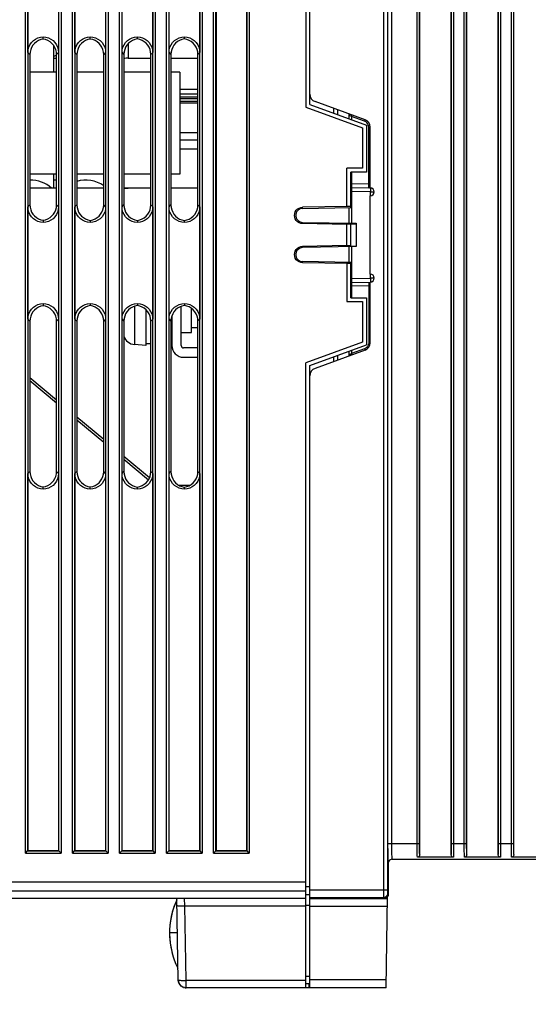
# Model space of a CAD drawing. Extents: x 0 to 420, y 0 to 297.
# Tile 52 of 86: x 165 to 181, y 153 to 185. Entities that reach past the tile are written whole.
import ezdxf

# ---------------------------------------------------------------- set-up
doc = ezdxf.new("R2010")
doc.units = 0
doc.header["$LTSCALE"] = 23.1
doc.layers.get('0').update_dxf_attribs({"linetype": 'CONTINUOUS'})
for name, color, linetype in [('ALL_AXIS', 7, 'CONTINUOUS'), ('ALL_CURVE', 7, 'CONTINUOUS'), ('ALL_DIM', 7, 'CONTINUOUS'), ('ALL_FEATURES', 7, 'CONTINUOUS'), ('LAY0001', 7, 'CONTINUOUS')]:
    doc.layers.add(name, color=color, linetype=linetype)
doc.dimstyles.get("Standard").update_dxf_attribs({"dimtxt": 2.5, "dimasz": 2.5, "dimexe": 1.25, "dimexo": 0.625, "dimtad": 1, "dimcen": 2.5, "dimazin": 3, "dimtfac": 1, "dimtmove": 0, "dimatfit": 3})

# ---------------------------------------------------------------- blocks, each defined once
blk = doc.blocks.new('_OPEN')
at = {"color": 0, "linetype": 'BYBLOCK'}
for p, q in [((0, 0), (-1, 0.25)), ((-1, -0.25), (0, 0)), ((-1, 0), (0, 0))]:
    blk.add_line(p, q, dxfattribs=at)
blk = doc.blocks.new('*D1')
at = {"layer": 'ALL_DIM', "color": 2, "linetype": 'CONTINUOUS'}
for p, q in [((141.538, 154.11), (141.538, 131.955)), ((203.038, 153.626), (203.038, 131.955)), ((141.538, 132.955), (172.288, 132.955)), ((203.038, 132.955), (172.288, 132.955))]:
    blk.add_line(p, q, dxfattribs=at)
at = {"layer": 'ALL_DIM', "color": 2, "linetype": 'CONTINUOUS', "xscale": 2, "yscale": 2, "zscale": 2, "rotation": 180}
blk.add_blockref('_OPEN', (141.538, 132.955), dxfattribs=at)
at = {"layer": 'ALL_DIM', "color": 2, "linetype": 'CONTINUOUS', "xscale": 2, "yscale": 2, "zscale": 2}
blk.add_blockref('_OPEN', (203.038, 132.955), dxfattribs=at)

msp = doc.modelspace()

# ---------------------------------------------------------------- linework, layer by layer
at = {"color": 7, "linetype": 'CONTINUOUS'}
for p, q in [((169.888, 180.974), (170.468, 180.974)), ((169.888, 180.742), (170.468, 180.742)), ((165.223, 179.2), (165.113, 179.2)), ((165.964, 179.2), (165.875, 179.2)), ((166.973, 179.2), (166.802, 179.2)), ((170.468, 174.106), (170.013, 174.106)), ((170.013, 173.806), (170.468, 173.806))]:
    msp.add_line(p, q, dxfattribs=at)
for centre, radius, start, end in [((165.228, 179.163), 0.0375, 82.7292, 97.2708), ((166.798, 179.163), 0.0375, 82.7292, 97.2708), ((166.978, 179.163), 0.0375, 82.7292, 97.2708), ((172.063, 155.456), 2.5, 155.0046, 206.7135)]:
    msp.add_arc(centre, radius, start, end, dxfattribs=at)
at = {"layer": 'ALL_AXIS', "color": 7, "linetype": 'CONTINUOUS'}
for p, q in [((165.964, 182.894), (165.113, 182.894)), ((167.465, 182.894), (166.611, 182.894)), ((168.967, 182.894), (168.11, 182.894)), ((169.888, 182.894), (169.608, 182.894)), ((169.888, 182.894), (169.888, 179.644)), ((169.888, 182.114), (170.468, 182.114)), ((169.888, 180.456), (170.468, 180.456)), ((165.964, 179.644), (165.113, 179.644)), ((167.465, 179.644), (166.611, 179.644)), ((168.967, 179.644), (168.11, 179.644)), ((169.888, 179.644), (169.608, 179.644)), ((168.813, 175.322), (168.813, 174.181)), ((170.263, 174.596), (170.263, 175.366)), ((169.638, 174.746), (169.608, 174.746)), ((169.938, 174.596), (170.263, 174.596)), ((170.468, 174.746), (170.263, 174.746)), ((168.813, 174.181), (168.447, 174.213)), ((168.813, 174.244), (168.967, 174.244)), ((174.038, 153.706), (173.913, 153.706))]:
    msp.add_line(p, q, dxfattribs=at)
at = {"layer": 'ALL_AXIS', "color": 9, "linetype": 'CONTINUOUS'}
for p, q in [((169.888, 182.055), (170.468, 182.055)), ((168.447, 175.432), (168.447, 174.213)), ((155.263, 157.081), (173.913, 157.081))]:
    msp.add_line(p, q, dxfattribs=at)
at = {"layer": 'ALL_AXIS', "color": 7, "linetype": 'CONTINUOUS'}
for centre, radius, start, end in [((166.013, 183.188), 0.25, 101.5168, 123.962), ((165.138, 178.456), 1, 48.1234, 91.4301), ((165.888, 178.456), 1, 85.5893, 90.7229), ((166.888, 178.456), 1, 54.705, 106.2936), ((168.482, 174.612), 0.4, 199.5901, 265)]:
    msp.add_arc(centre, radius, start, end, dxfattribs=at)
at = {"layer": 'ALL_CURVE', "color": 40, "linetype": 'CONTINUOUS'}
msp.add_line((169.818, 155.456), (169.563, 155.456), dxfattribs=at)
msp.add_arc((172.063, 155.456), 2.5, 159.8182, 200.1818, dxfattribs=at)
at = {"layer": 'ALL_FEATURES', "color": 9, "linetype": 'CONTINUOUS'}
for p, q in [((176.384, 237.805), (176.384, 156.785)), ((176.509, 237.805), (176.509, 156.808)), ((172.032, 237.125), (172.032, 158.075)), ((172.107, 237.2), (172.107, 158)), ((176.527, 158.306), (176.527, 236.106)), ((176.652, 158.306), (176.652, 236.106)), ((177.46, 158.306), (177.46, 236.106)), ((177.535, 158.306), (177.535, 236.106)), ((178.541, 236.106), (178.541, 158.306)), ((178.616, 236.106), (178.616, 158.306)), ((178.96, 158.306), (178.96, 236.106)), ((179.035, 158.306), (179.035, 236.106)), ((180.041, 236.106), (180.041, 158.306)), ((180.116, 236.106), (180.116, 158.306)), ((180.46, 158.306), (180.46, 236.106)), ((180.535, 158.306), (180.535, 236.106)), ((164.969, 158), (164.969, 211.206)), ((165.044, 211.212), (165.044, 158.075)), ((166.032, 158.075), (166.032, 211.212)), ((166.107, 211.206), (166.107, 158)), ((166.469, 158), (166.469, 211.206)), ((166.544, 211.212), (166.544, 158.075)), ((167.532, 158.075), (167.532, 211.212)), ((167.607, 211.206), (167.607, 158)), ((167.969, 158), (167.969, 211.206)), ((168.044, 211.212), (168.044, 158.075)), ((169.032, 158.075), (169.032, 211.212)), ((169.107, 211.206), (169.107, 158)), ((169.469, 158), (169.469, 211.206)), ((169.544, 211.212), (169.544, 158.075)), ((170.532, 158.075), (170.532, 211.212)), ((170.607, 211.206), (170.607, 158)), ((170.969, 158), (170.969, 211.206)), ((171.044, 158.075), (171.044, 211.212)), ((165.049, 183.522), (165.113, 183.458)), ((166.027, 183.522), (165.964, 183.459)), ((166.549, 183.522), (166.611, 183.459)), ((167.527, 183.522), (167.465, 183.46)), ((168.049, 183.522), (168.11, 183.461)), ((169.027, 183.522), (168.967, 183.462)), ((169.549, 183.522), (169.608, 183.463)), ((170.527, 183.522), (170.468, 183.464)), ((170.468, 181.962), (169.888, 181.962)), ((170.468, 181.91), (169.888, 181.91)), ((175.305, 181.535), (175.305, 181.519)), ((175.362, 181.485), (175.305, 181.519)), ((175.782, 181.332), (175.362, 181.485)), ((175.362, 181.485), (175.362, 181.385)), ((175.963, 181.144), (175.914, 181.144)), ((175.914, 179.332), (175.914, 181.144)), ((175.362, 179.706), (175.362, 179.342)), ((175.362, 179.342), (175.338, 179.342)), ((175.361, 179.293), (175.361, 179.259)), ((175.362, 179.342), (175.914, 179.332)), ((175.963, 179.332), (175.914, 179.332)), ((175.362, 179.092), (175.338, 179.092)), ((175.965, 179.081), (175.362, 179.092)), ((175.362, 179.092), (175.362, 178.081)), ((175.965, 179.081), (176.088, 179.081)), ((175.965, 178.956), (175.965, 179.081)), ((175.966, 179.189), (175.966, 179.169)), ((165.049, 178.603), (165.113, 178.667)), ((166.027, 178.603), (165.964, 178.666)), ((166.549, 178.603), (166.611, 178.665)), ((167.527, 178.603), (167.465, 178.664)), ((168.049, 178.603), (168.11, 178.664)), ((169.027, 178.603), (168.967, 178.663)), ((169.549, 178.603), (169.608, 178.662)), ((170.527, 178.603), (170.468, 178.661)), ((173.807, 178.554), (173.807, 178.594)), ((173.807, 178.108), (173.807, 178.068)), ((173.807, 177.344), (173.807, 177.304)), ((175.362, 177.332), (175.362, 176.321)), ((173.807, 176.818), (173.807, 176.858)), ((175.965, 176.331), (175.965, 176.456)), ((175.362, 176.321), (175.338, 176.321)), ((175.361, 176.115), (175.362, 176.071)), ((175.362, 176.321), (175.965, 176.331)), ((176.088, 176.331), (175.965, 176.331)), ((175.362, 176.071), (175.338, 176.071)), ((175.914, 176.08), (175.362, 176.071)), ((175.362, 176.071), (175.362, 175.706)), ((175.914, 176.08), (175.963, 176.08)), ((175.914, 176.08), (175.914, 174.269)), ((165.049, 175.022), (165.113, 174.958)), ((166.027, 175.022), (165.964, 174.959)), ((166.549, 175.022), (166.611, 174.959)), ((167.527, 175.022), (167.465, 174.96)), ((168.049, 175.022), (168.11, 174.961)), ((169.027, 175.022), (168.967, 174.962)), ((169.549, 175.022), (169.608, 174.963)), ((170.527, 175.022), (170.468, 174.964)), ((175.914, 174.269), (175.963, 174.269)), ((175.33, 173.909), (175.305, 173.893)), ((175.353, 173.922), (175.33, 173.909)), ((175.362, 173.928), (175.353, 173.922)), ((175.782, 174.081), (175.362, 173.928)), ((175.362, 174.027), (175.362, 173.928)), ((165.113, 173.064), (165.964, 172.352)), ((166.611, 171.811), (167.465, 171.097)), ((168.11, 170.558), (168.892, 169.903)), ((165.049, 170.103), (165.113, 170.167)), ((166.027, 170.103), (165.964, 170.166)), ((166.549, 170.103), (166.611, 170.165)), ((167.527, 170.103), (167.465, 170.164)), ((168.049, 170.103), (168.11, 170.164)), ((169.027, 170.103), (168.967, 170.163)), ((169.549, 170.103), (169.608, 170.162)), ((170.527, 170.103), (170.468, 170.161)), ((176.527, 158.306), (177.535, 158.306)), ((178.541, 158.306), (179.035, 158.306)), ((180.041, 158.306), (180.535, 158.306)), ((164.969, 158), (166.107, 158)), ((165.044, 158.075), (166.032, 158.075)), ((166.469, 158), (167.607, 158)), ((166.544, 158.075), (167.532, 158.075)), ((167.969, 158), (169.107, 158)), ((168.044, 158.075), (169.032, 158.075)), ((169.469, 158), (170.607, 158)), ((169.544, 158.075), (170.532, 158.075)), ((170.969, 158), (172.107, 158)), ((171.044, 158.075), (172.032, 158.075)), ((176.536, 157.689), (176.535, 157.711)), ((176.538, 157.681), (176.536, 157.689)), ((173.913, 156.784), (162.188, 156.784)), ((173.913, 156.931), (174.038, 156.931)), ((174.038, 156.832), (176.509, 156.832)), ((176.512, 156.707), (176.538, 156.681)), ((170.052, 156.319), (170.044, 156.556)), ((170.052, 156.319), (173.913, 156.319)), ((170.094, 153.943), (170.052, 156.319)), ((174.038, 156.326), (173.913, 156.326)), ((174.038, 156.582), (176.387, 156.582)), ((176.387, 156.582), (176.413, 156.556)), ((174.038, 156.306), (176.512, 156.306)), ((173.913, 153.943), (170.094, 153.943)), ((170.094, 153.706), (170.094, 153.943)), ((174.038, 154.068), (173.913, 154.068)), ((174.012, 153.706), (174.012, 153.831)), ((176.471, 153.956), (174.038, 153.956))]:
    msp.add_line(p, q, dxfattribs=at)
at = {"layer": 'ALL_FEATURES', "color": 7, "linetype": 'CONTINUOUS'}
for p, q in [((172.027, 158.08), (172.027, 237.12)), ((171.049, 211.217), (171.049, 158.08)), ((173.913, 211.133), (173.913, 181.779)), ((174.038, 181.867), (174.038, 211.045)), ((165.049, 183.522), (165.049, 187.103)), ((166.027, 187.103), (166.027, 183.522)), ((166.549, 183.522), (166.549, 187.103)), ((167.527, 187.103), (167.527, 183.522)), ((168.049, 183.522), (168.049, 187.103)), ((169.027, 187.103), (169.027, 183.522)), ((169.549, 183.522), (169.549, 187.103)), ((170.527, 187.103), (170.527, 183.522)), ((179.038, 157.961), (179.038, 185.21)), ((180.038, 157.961), (180.038, 185.223)), ((180.538, 157.961), (180.538, 185.236)), ((177.538, 157.961), (177.538, 185.184)), ((178.538, 157.961), (178.538, 185.197)), ((165.538, 183.951), (165.538, 184.02)), ((167.038, 183.953), (167.038, 184.02)), ((168.538, 183.955), (168.538, 184.02)), ((170.038, 183.957), (170.038, 184.02)), ((165.113, 183.458), (165.113, 178.667)), ((165.964, 178.666), (165.964, 183.459)), ((166.611, 183.459), (166.611, 178.665)), ((167.465, 178.664), (167.465, 183.46)), ((168.11, 183.461), (168.11, 178.664)), ((168.967, 178.663), (168.967, 183.462)), ((169.608, 183.463), (169.608, 178.662)), ((170.468, 178.661), (170.468, 183.464)), ((173.913, 181.779), (175.713, 181.124)), ((174.038, 181.867), (175.838, 181.212)), ((175.798, 181.378), (174.202, 181.959)), ((174.788, 181.746), (174.788, 181.594)), ((174.913, 181.701), (174.913, 181.548)), ((175.288, 181.551), (175.288, 181.549)), ((175.288, 181.412), (175.288, 181.549)), ((175.713, 181.124), (175.713, 179.831)), ((175.838, 181.212), (175.838, 179.706)), ((175.963, 179.206), (175.963, 181.144)), ((175.713, 179.831), (175.213, 179.831)), ((175.213, 178.611), (175.213, 179.831)), ((175.838, 179.706), (175.338, 179.706)), ((175.338, 178.581), (175.338, 179.706)), ((175.362, 179.217), (175.914, 179.207)), ((175.963, 176.456), (175.963, 178.956)), ((175.213, 178.618), (173.807, 178.594)), ((175.338, 178.613), (175.213, 178.611)), ((165.049, 175.022), (165.049, 178.603)), ((166.027, 178.603), (166.027, 175.022)), ((166.549, 175.022), (166.549, 178.603)), ((167.527, 178.603), (167.527, 175.022)), ((168.049, 175.022), (168.049, 178.603)), ((169.027, 178.603), (169.027, 175.022)), ((169.549, 175.022), (169.549, 178.603)), ((170.527, 178.603), (170.527, 175.022)), ((173.807, 178.554), (175.338, 178.581)), ((175.288, 178.082), (175.288, 178.58)), ((165.538, 178.174), (165.538, 178.105)), ((167.038, 178.172), (167.038, 178.105)), ((168.538, 178.17), (168.538, 178.105)), ((170.038, 178.105), (170.038, 178.168)), ((173.807, 178.108), (175.513, 178.078)), ((175.213, 178.045), (173.807, 178.068)), ((175.338, 178.049), (175.213, 178.051)), ((175.213, 177.361), (175.213, 178.051)), ((175.338, 178.062), (175.513, 178.059)), ((175.338, 177.35), (175.338, 178.062)), ((175.513, 178.078), (175.513, 177.334)), ((175.213, 177.368), (173.807, 177.344)), ((175.338, 177.363), (175.213, 177.361)), ((175.338, 177.35), (175.513, 177.353)), ((175.513, 177.334), (173.807, 177.304)), ((175.288, 176.832), (175.288, 177.33)), ((175.338, 176.831), (173.807, 176.858)), ((175.213, 176.795), (173.807, 176.818)), ((175.338, 176.799), (175.213, 176.801)), ((175.213, 176.801), (175.213, 175.581)), ((175.338, 175.706), (175.338, 176.831)), ((175.362, 176.196), (175.963, 176.206)), ((175.963, 174.269), (175.963, 176.206)), ((165.538, 175.52), (165.538, 175.451)), ((167.038, 175.52), (167.038, 175.453)), ((168.538, 175.52), (168.538, 175.455)), ((170.038, 175.52), (170.038, 175.457)), ((175.213, 175.581), (175.713, 175.581)), ((175.338, 175.706), (175.838, 175.706)), ((175.713, 175.581), (175.713, 174.288)), ((175.838, 175.706), (175.838, 174.201)), ((169.938, 174.181), (169.938, 175.431)), ((165.113, 174.958), (165.113, 170.167)), ((165.964, 170.166), (165.964, 174.959)), ((166.611, 174.959), (166.611, 170.165)), ((167.465, 170.164), (167.465, 174.96)), ((168.11, 174.961), (168.11, 170.164)), ((168.967, 170.163), (168.967, 174.962)), ((169.608, 174.963), (169.608, 170.162)), ((169.638, 175.13), (169.638, 174.181)), ((170.468, 170.161), (170.468, 174.964)), ((175.713, 174.288), (173.913, 173.633)), ((174.038, 173.545), (175.838, 174.201)), ((175.798, 174.034), (174.202, 173.453)), ((175.288, 173.863), (175.288, 174)), ((173.913, 153.706), (173.913, 173.633)), ((174.788, 173.818), (174.788, 173.666)), ((174.913, 173.864), (174.913, 173.711)), ((174.038, 153.706), (174.038, 173.545)), ((165.113, 173.16), (165.964, 172.449)), ((166.611, 171.907), (167.465, 171.193)), ((168.11, 170.654), (168.927, 169.971)), ((165.049, 158.08), (165.049, 170.103)), ((166.027, 170.103), (166.027, 158.08)), ((166.549, 158.08), (166.549, 170.103)), ((167.527, 170.103), (167.527, 158.08)), ((168.049, 158.08), (168.049, 170.103)), ((169.027, 170.103), (169.027, 158.08)), ((169.549, 158.08), (169.549, 170.103)), ((170.527, 170.103), (170.527, 158.08)), ((165.538, 169.605), (165.538, 169.674)), ((167.038, 169.605), (167.038, 169.672)), ((168.538, 169.605), (168.538, 169.67)), ((169.858, 169.731), (170.218, 169.731)), ((170.038, 169.605), (170.038, 169.668)), ((164.969, 158), (165.049, 158.08)), ((165.049, 158.08), (166.027, 158.08)), ((166.107, 158), (166.027, 158.08)), ((166.469, 158), (166.549, 158.08)), ((166.549, 158.08), (167.527, 158.08)), ((167.607, 158), (167.527, 158.08)), ((167.969, 158), (168.049, 158.08)), ((168.049, 158.08), (169.027, 158.08)), ((169.107, 158), (169.027, 158.08)), ((169.469, 158), (169.549, 158.08)), ((169.549, 158.08), (170.527, 158.08)), ((170.607, 158), (170.527, 158.08)), ((170.969, 158), (171.049, 158.08)), ((171.049, 158.08), (172.027, 158.08)), ((172.107, 158), (172.027, 158.08)), ((176.543, 157.717), (176.537, 157.686)), ((176.537, 157.682), (176.538, 156.681)), ((176.543, 157.717), (176.555, 157.745)), ((176.658, 157.806), (176.628, 157.801)), ((176.658, 157.806), (198.538, 157.806)), ((178.612, 157.873), (177.463, 157.873)), ((180.112, 157.873), (178.963, 157.873)), ((181.463, 157.873), (180.463, 157.873)), ((173.913, 156.681), (174.038, 156.681)), ((173.913, 156.556), (162.188, 156.556)), ((169.844, 153.952), (169.799, 156.556)), ((174.038, 156.556), (176.516, 156.556)), ((176.466, 153.706), (176.517, 156.612)), ((169.851, 153.896), (169.844, 153.952)), ((169.871, 153.844), (169.851, 153.896)), ((169.9, 153.798), (169.871, 153.844)), ((174.038, 153.831), (173.913, 153.831)), ((169.939, 153.76), (169.9, 153.798)), ((170.094, 153.706), (170.037, 153.713)), ((173.913, 153.706), (170.094, 153.706)), ((176.466, 153.706), (174.038, 153.706))]:
    msp.add_line(p, q, dxfattribs=at)
for points in [[(165.049, 183.522), (165.056, 183.608), (165.078, 183.691), (165.114, 183.769), (165.163, 183.84), (165.223, 183.901), (165.292, 183.951), (165.37, 183.988), (165.452, 184.011), (165.538, 184.02)], [(165.538, 183.951), (165.461, 183.933), (165.388, 183.904), (165.321, 183.863), (165.261, 183.813), (165.209, 183.753), (165.168, 183.686), (165.138, 183.614), (165.119, 183.537), (165.113, 183.458)], [(165.538, 184.02), (165.623, 184.011), (165.706, 183.988), (165.783, 183.951), (165.853, 183.901), (165.913, 183.84), (165.962, 183.769), (165.998, 183.691), (166.019, 183.608), (166.027, 183.522)], [(165.964, 183.459), (165.957, 183.538), (165.939, 183.614), (165.908, 183.687), (165.867, 183.754), (165.816, 183.813), (165.756, 183.864), (165.688, 183.904), (165.615, 183.934), (165.538, 183.951)], [(166.549, 183.522), (166.556, 183.608), (166.578, 183.691), (166.614, 183.769), (166.663, 183.84), (166.723, 183.901), (166.792, 183.951), (166.87, 183.988), (166.952, 184.011), (167.038, 184.02)], [(167.038, 183.953), (166.961, 183.935), (166.888, 183.906), (166.82, 183.866), (166.76, 183.815), (166.708, 183.755), (166.667, 183.688), (166.636, 183.616), (166.618, 183.539), (166.611, 183.459)], [(167.038, 184.02), (167.123, 184.011), (167.206, 183.988), (167.283, 183.951), (167.353, 183.901), (167.413, 183.84), (167.462, 183.769), (167.498, 183.691), (167.519, 183.608), (167.527, 183.522)], [(167.465, 183.46), (167.459, 183.539), (167.44, 183.616), (167.41, 183.689), (167.368, 183.756), (167.317, 183.815), (167.256, 183.866), (167.189, 183.906), (167.115, 183.936), (167.038, 183.953)], [(168.049, 183.522), (168.056, 183.608), (168.078, 183.691), (168.114, 183.769), (168.163, 183.84), (168.223, 183.901), (168.292, 183.951), (168.37, 183.988), (168.452, 184.011), (168.538, 184.02)], [(168.538, 183.955), (168.461, 183.938), (168.387, 183.908), (168.319, 183.868), (168.259, 183.817), (168.207, 183.758), (168.165, 183.69), (168.135, 183.617), (168.116, 183.54), (168.11, 183.461)], [(168.538, 184.02), (168.623, 184.011), (168.706, 183.988), (168.783, 183.951), (168.853, 183.901), (168.913, 183.84), (168.962, 183.769), (168.998, 183.691), (169.019, 183.608), (169.027, 183.522)], [(168.967, 183.462), (168.96, 183.541), (168.942, 183.618), (168.911, 183.691), (168.869, 183.758), (168.818, 183.818), (168.757, 183.868), (168.689, 183.909), (168.615, 183.938), (168.538, 183.955)], [(169.549, 183.522), (169.556, 183.608), (169.578, 183.691), (169.614, 183.769), (169.663, 183.84), (169.723, 183.901), (169.792, 183.951), (169.87, 183.988), (169.952, 184.011), (170.038, 184.02)], [(170.038, 183.957), (169.96, 183.94), (169.887, 183.91), (169.819, 183.87), (169.758, 183.819), (169.706, 183.76), (169.664, 183.693), (169.633, 183.619), (169.615, 183.542), (169.608, 183.463)], [(170.038, 184.02), (170.123, 184.011), (170.206, 183.988), (170.283, 183.951), (170.353, 183.901), (170.413, 183.84), (170.462, 183.769), (170.498, 183.691), (170.519, 183.608), (170.527, 183.522)], [(170.468, 183.464), (170.462, 183.543), (170.443, 183.62), (170.412, 183.693), (170.371, 183.76), (170.319, 183.82), (170.258, 183.87), (170.189, 183.911), (170.116, 183.94), (170.038, 183.957)], [(175.914, 179.207), (175.93, 179.204), (175.933, 179.203)], [(165.113, 178.667), (165.119, 178.588), (165.138, 178.511), (165.168, 178.438), (165.209, 178.372), (165.261, 178.312), (165.321, 178.261), (165.388, 178.221), (165.461, 178.191), (165.538, 178.174)], [(165.538, 178.174), (165.615, 178.191), (165.688, 178.221), (165.756, 178.261), (165.816, 178.312), (165.867, 178.371), (165.908, 178.438), (165.939, 178.51), (165.957, 178.587), (165.964, 178.666)], [(166.611, 178.665), (166.618, 178.586), (166.636, 178.509), (166.667, 178.436), (166.708, 178.369), (166.76, 178.31), (166.82, 178.259), (166.888, 178.219), (166.961, 178.189), (167.038, 178.172)], [(167.038, 178.172), (167.115, 178.189), (167.189, 178.218), (167.256, 178.259), (167.317, 178.309), (167.368, 178.369), (167.41, 178.436), (167.44, 178.508), (167.459, 178.585), (167.465, 178.664)], [(168.11, 178.664), (168.116, 178.584), (168.135, 178.507), (168.165, 178.434), (168.207, 178.367), (168.259, 178.308), (168.319, 178.257), (168.387, 178.216), (168.461, 178.187), (168.538, 178.17)], [(168.538, 178.17), (168.615, 178.187), (168.689, 178.216), (168.757, 178.257), (168.818, 178.307), (168.869, 178.367), (168.911, 178.434), (168.942, 178.507), (168.96, 178.584), (168.967, 178.663)], [(169.608, 178.662), (169.615, 178.583), (169.633, 178.505), (169.664, 178.432), (169.706, 178.365), (169.758, 178.305), (169.819, 178.255), (169.887, 178.214), (169.96, 178.185), (170.038, 178.168)], [(170.038, 178.168), (170.116, 178.185), (170.189, 178.214), (170.258, 178.254), (170.319, 178.305), (170.371, 178.364), (170.412, 178.432), (170.443, 178.505), (170.462, 178.582), (170.468, 178.661)], [(165.538, 178.105), (165.452, 178.114), (165.37, 178.137), (165.292, 178.174), (165.223, 178.224), (165.163, 178.285), (165.114, 178.356), (165.078, 178.434), (165.056, 178.517), (165.049, 178.603)], [(166.027, 178.603), (166.019, 178.517), (165.998, 178.434), (165.962, 178.356), (165.913, 178.285), (165.853, 178.224), (165.783, 178.174), (165.706, 178.137), (165.623, 178.114), (165.538, 178.105)], [(167.038, 178.105), (166.952, 178.114), (166.87, 178.137), (166.792, 178.174), (166.723, 178.224), (166.663, 178.285), (166.614, 178.356), (166.578, 178.434), (166.556, 178.517), (166.549, 178.603)], [(167.527, 178.603), (167.519, 178.517), (167.498, 178.434), (167.462, 178.356), (167.413, 178.285), (167.353, 178.224), (167.283, 178.174), (167.206, 178.137), (167.123, 178.114), (167.038, 178.105)], [(168.538, 178.105), (168.452, 178.114), (168.37, 178.137), (168.292, 178.174), (168.223, 178.224), (168.163, 178.285), (168.114, 178.356), (168.078, 178.434), (168.056, 178.517), (168.049, 178.603)], [(169.027, 178.603), (169.019, 178.517), (168.998, 178.434), (168.962, 178.356), (168.913, 178.285), (168.853, 178.224), (168.783, 178.174), (168.706, 178.137), (168.623, 178.114), (168.538, 178.105)], [(170.038, 178.105), (169.952, 178.114), (169.87, 178.137), (169.792, 178.174), (169.723, 178.224), (169.663, 178.285), (169.614, 178.356), (169.578, 178.434), (169.556, 178.517), (169.549, 178.603)], [(170.527, 178.603), (170.519, 178.517), (170.498, 178.434), (170.462, 178.356), (170.413, 178.285), (170.353, 178.224), (170.283, 178.174), (170.206, 178.137), (170.123, 178.114), (170.038, 178.105)], [(173.807, 178.068), (173.748, 178.076), (173.694, 178.096), (173.645, 178.127), (173.604, 178.169), (173.573, 178.219), (173.554, 178.274), (173.548, 178.331), (173.554, 178.389), (173.573, 178.444), (173.604, 178.493), (173.645, 178.535), (173.694, 178.566), (173.748, 178.586), (173.807, 178.594)], [(173.807, 178.554), (173.755, 178.547), (173.705, 178.528), (173.662, 178.497), (173.626, 178.457), (173.602, 178.41), (173.589, 178.358), (173.589, 178.305), (173.602, 178.253), (173.626, 178.206), (173.662, 178.165), (173.705, 178.135), (173.755, 178.115), (173.807, 178.108)], [(173.807, 176.818), (173.748, 176.826), (173.694, 176.846), (173.645, 176.877), (173.604, 176.919), (173.573, 176.969), (173.554, 177.024), (173.548, 177.081), (173.554, 177.139), (173.573, 177.194), (173.604, 177.243), (173.645, 177.285), (173.694, 177.316), (173.748, 177.336), (173.807, 177.344)], [(173.807, 177.304), (173.755, 177.297), (173.705, 177.278), (173.662, 177.247), (173.626, 177.207), (173.602, 177.16), (173.589, 177.108), (173.589, 177.055), (173.602, 177.003), (173.626, 176.956), (173.662, 176.915), (173.705, 176.885), (173.755, 176.865), (173.807, 176.858)], [(165.049, 175.022), (165.056, 175.108), (165.078, 175.191), (165.114, 175.269), (165.163, 175.34), (165.223, 175.401), (165.292, 175.451), (165.37, 175.488), (165.452, 175.511), (165.538, 175.52)], [(165.538, 175.52), (165.623, 175.511), (165.706, 175.488), (165.783, 175.451), (165.853, 175.401), (165.913, 175.34), (165.962, 175.269), (165.998, 175.191), (166.019, 175.108), (166.027, 175.022)], [(166.549, 175.022), (166.556, 175.108), (166.578, 175.191), (166.614, 175.269), (166.663, 175.34), (166.723, 175.401), (166.792, 175.451), (166.87, 175.488), (166.952, 175.511), (167.038, 175.52)], [(167.038, 175.52), (167.123, 175.511), (167.206, 175.488), (167.283, 175.451), (167.353, 175.401), (167.413, 175.34), (167.462, 175.269), (167.498, 175.191), (167.519, 175.108), (167.527, 175.022)], [(168.049, 175.022), (168.056, 175.108), (168.078, 175.191), (168.114, 175.269), (168.163, 175.34), (168.223, 175.401), (168.292, 175.451), (168.37, 175.488), (168.452, 175.511), (168.538, 175.52)], [(168.538, 175.52), (168.623, 175.511), (168.706, 175.488), (168.783, 175.451), (168.853, 175.401), (168.913, 175.34), (168.962, 175.269), (168.998, 175.191), (169.019, 175.108), (169.027, 175.022)], [(169.549, 175.022), (169.556, 175.108), (169.578, 175.191), (169.614, 175.269), (169.663, 175.34), (169.723, 175.401), (169.792, 175.451), (169.87, 175.488), (169.952, 175.511), (170.038, 175.52)], [(170.038, 175.52), (170.123, 175.511), (170.206, 175.488), (170.283, 175.451), (170.353, 175.401), (170.413, 175.34), (170.462, 175.269), (170.498, 175.191), (170.519, 175.108), (170.527, 175.022)], [(165.538, 175.451), (165.461, 175.433), (165.388, 175.404), (165.321, 175.363), (165.261, 175.313), (165.209, 175.253), (165.168, 175.186), (165.138, 175.114), (165.119, 175.037), (165.113, 174.958)], [(165.964, 174.959), (165.957, 175.038), (165.939, 175.114), (165.908, 175.187), (165.867, 175.254), (165.816, 175.313), (165.756, 175.364), (165.688, 175.404), (165.615, 175.434), (165.538, 175.451)], [(167.038, 175.453), (166.961, 175.435), (166.888, 175.406), (166.82, 175.366), (166.76, 175.315), (166.708, 175.255), (166.667, 175.188), (166.636, 175.116), (166.618, 175.039), (166.611, 174.959)], [(167.465, 174.96), (167.459, 175.039), (167.44, 175.116), (167.41, 175.189), (167.368, 175.256), (167.317, 175.315), (167.256, 175.366), (167.189, 175.406), (167.115, 175.436), (167.038, 175.453)], [(168.538, 175.455), (168.461, 175.438), (168.387, 175.408), (168.319, 175.368), (168.259, 175.317), (168.207, 175.258), (168.165, 175.19), (168.135, 175.117), (168.116, 175.04), (168.11, 174.961)], [(168.967, 174.962), (168.96, 175.041), (168.942, 175.118), (168.911, 175.191), (168.869, 175.258), (168.818, 175.318), (168.757, 175.368), (168.689, 175.409), (168.615, 175.438), (168.538, 175.455)], [(170.038, 175.457), (169.96, 175.44), (169.887, 175.41), (169.819, 175.37), (169.758, 175.319), (169.706, 175.26), (169.664, 175.193), (169.633, 175.119), (169.615, 175.042), (169.608, 174.963)], [(170.468, 174.964), (170.462, 175.043), (170.443, 175.12), (170.412, 175.193), (170.371, 175.26), (170.319, 175.32), (170.258, 175.37), (170.189, 175.411), (170.116, 175.44), (170.038, 175.457)], [(175.288, 173.863), (175.287, 173.854), (175.284, 173.848), (175.282, 173.846)], [(165.113, 170.167), (165.119, 170.088), (165.138, 170.011), (165.168, 169.938), (165.209, 169.872), (165.261, 169.812), (165.321, 169.761), (165.388, 169.721), (165.461, 169.691), (165.538, 169.674)], [(165.538, 169.674), (165.615, 169.691), (165.688, 169.721), (165.756, 169.761), (165.816, 169.812), (165.867, 169.871), (165.908, 169.938), (165.939, 170.01), (165.957, 170.087), (165.964, 170.166)], [(166.611, 170.165), (166.618, 170.086), (166.636, 170.009), (166.667, 169.936), (166.708, 169.869), (166.76, 169.81), (166.82, 169.759), (166.888, 169.719), (166.961, 169.689), (167.038, 169.672)], [(167.038, 169.672), (167.115, 169.689), (167.189, 169.718), (167.256, 169.759), (167.317, 169.809), (167.368, 169.869), (167.41, 169.936), (167.44, 170.008), (167.459, 170.085), (167.465, 170.164)], [(168.11, 170.164), (168.116, 170.084), (168.135, 170.007), (168.165, 169.934), (168.207, 169.867), (168.259, 169.808), (168.319, 169.757), (168.387, 169.716), (168.461, 169.687), (168.538, 169.67)], [(168.538, 169.67), (168.615, 169.687), (168.689, 169.716), (168.757, 169.757), (168.818, 169.807), (168.869, 169.867), (168.911, 169.934), (168.942, 170.007), (168.96, 170.084), (168.967, 170.163)], [(169.608, 170.162), (169.615, 170.083), (169.633, 170.005), (169.664, 169.932), (169.706, 169.865), (169.758, 169.805), (169.819, 169.755), (169.887, 169.714), (169.96, 169.685), (170.038, 169.668)], [(170.038, 169.668), (170.116, 169.685), (170.189, 169.714), (170.258, 169.754), (170.319, 169.805), (170.371, 169.864), (170.412, 169.932), (170.443, 170.005), (170.462, 170.082), (170.468, 170.161)], [(165.538, 169.605), (165.452, 169.614), (165.37, 169.637), (165.292, 169.674), (165.223, 169.724), (165.163, 169.785), (165.114, 169.856), (165.078, 169.934), (165.056, 170.017), (165.049, 170.103)], [(166.027, 170.103), (166.019, 170.017), (165.998, 169.934), (165.962, 169.856), (165.913, 169.785), (165.853, 169.724), (165.783, 169.674), (165.706, 169.637), (165.623, 169.614), (165.538, 169.605)], [(167.038, 169.605), (166.952, 169.614), (166.87, 169.637), (166.792, 169.674), (166.723, 169.724), (166.663, 169.785), (166.614, 169.856), (166.578, 169.934), (166.556, 170.017), (166.549, 170.103)], [(167.527, 170.103), (167.519, 170.017), (167.498, 169.934), (167.462, 169.856), (167.413, 169.785), (167.353, 169.724), (167.283, 169.674), (167.206, 169.637), (167.123, 169.614), (167.038, 169.605)], [(168.538, 169.605), (168.452, 169.614), (168.37, 169.637), (168.292, 169.674), (168.223, 169.724), (168.163, 169.785), (168.114, 169.856), (168.078, 169.934), (168.056, 170.017), (168.049, 170.103)], [(169.027, 170.103), (169.019, 170.017), (168.998, 169.934), (168.962, 169.856), (168.913, 169.785), (168.853, 169.724), (168.783, 169.674), (168.706, 169.637), (168.623, 169.614), (168.538, 169.605)], [(170.038, 169.605), (169.952, 169.614), (169.87, 169.637), (169.792, 169.674), (169.723, 169.724), (169.663, 169.785), (169.614, 169.856), (169.578, 169.934), (169.556, 170.017), (169.549, 170.103)], [(170.527, 170.103), (170.519, 170.017), (170.498, 169.934), (170.462, 169.856), (170.413, 169.785), (170.353, 169.724), (170.283, 169.674), (170.206, 169.637), (170.123, 169.614), (170.038, 169.605)], [(177.538, 157.961), (177.535, 157.936), (177.527, 157.914), (177.514, 157.896), (177.498, 157.883), (177.481, 157.876), (177.463, 157.873)], [(178.612, 157.873), (178.595, 157.876), (178.578, 157.883), (178.562, 157.896), (178.549, 157.914), (178.541, 157.936), (178.538, 157.961)], [(179.038, 157.961), (179.035, 157.936), (179.027, 157.914), (179.014, 157.896), (178.998, 157.883), (178.981, 157.876), (178.963, 157.873)], [(180.112, 157.873), (180.095, 157.876), (180.078, 157.883), (180.062, 157.896), (180.049, 157.914), (180.041, 157.936), (180.038, 157.961)], [(180.538, 157.961), (180.535, 157.936), (180.527, 157.914), (180.514, 157.896), (180.498, 157.883), (180.481, 157.876), (180.463, 157.873)], [(176.537, 157.686), (176.538, 157.684), (176.536, 157.683)], [(176.536, 157.683), (176.538, 157.682), (176.537, 157.68)], [(176.628, 157.801), (176.599, 157.789), (176.575, 157.77), (176.555, 157.745), (176.543, 157.717)], [(176.538, 156.681), (176.535, 156.657), (176.528, 156.633), (176.517, 156.612)], [(176.517, 156.612), (176.497, 156.589), (176.472, 156.571), (176.443, 156.56), (176.413, 156.556)], [(170.037, 153.713), (169.985, 153.731), (169.939, 153.76)]]:
    msp.add_lwpolyline(points, dxfattribs=at)
at = {"layer": 'ALL_FEATURES', "color": 9, "linetype": 'CONTINUOUS'}
for points in [[(175.283, 181.566), (175.294, 181.559), (175.301, 181.548), (175.305, 181.535)], [(175.305, 181.519), (175.299, 181.523), (175.295, 181.528), (175.292, 181.532), (175.29, 181.537), (175.289, 181.541), (175.288, 181.545), (175.288, 181.549)], [(175.378, 181.532), (175.377, 181.528), (175.373, 181.518), (175.368, 181.503), (175.362, 181.485)], [(175.798, 181.378), (175.797, 181.375), (175.794, 181.365), (175.789, 181.349), (175.782, 181.332)], [(175.879, 181.256), (175.853, 181.287), (175.82, 181.313), (175.782, 181.332)], [(175.914, 181.144), (175.91, 181.183), (175.898, 181.221), (175.879, 181.256)], [(175.362, 179.342), (175.361, 179.326), (175.361, 179.293)], [(175.361, 179.259), (175.361, 179.245), (175.361, 179.234), (175.361, 179.225), (175.361, 179.219), (175.362, 179.217)], [(175.914, 179.22), (175.914, 179.235), (175.914, 179.255), (175.914, 179.278), (175.914, 179.332)], [(175.362, 179.217), (175.361, 179.213), (175.361, 179.204), (175.361, 179.188), (175.361, 179.168), (175.361, 179.145), (175.361, 179.12), (175.362, 179.092)], [(175.914, 179.207), (175.914, 179.21), (175.914, 179.22)], [(175.965, 179.206), (175.966, 179.202), (175.966, 179.189)], [(175.966, 179.169), (175.966, 179.143), (175.966, 179.113), (175.965, 179.081)], [(175.362, 176.321), (175.361, 176.292), (175.361, 176.264), (175.361, 176.24), (175.361, 176.22), (175.361, 176.207), (175.361, 176.199), (175.362, 176.196)], [(175.362, 176.196), (175.361, 176.195), (175.361, 176.191), (175.361, 176.186), (175.361, 176.177), (175.361, 176.165), (175.361, 176.15), (175.361, 176.115)], [(175.914, 176.205), (175.914, 176.202), (175.914, 176.192), (175.914, 176.177), (175.914, 176.156)], [(175.914, 176.156), (175.914, 176.109), (175.914, 176.08)], [(175.965, 176.331), (175.966, 176.299), (175.966, 176.269), (175.966, 176.243)], [(175.966, 176.243), (175.966, 176.223), (175.966, 176.21), (175.965, 176.206)], [(175.914, 174.269), (175.91, 174.228), (175.898, 174.19), (175.878, 174.155)], [(175.362, 173.928), (175.368, 173.91), (175.373, 173.895), (175.377, 173.884), (175.378, 173.881)], [(175.878, 174.155), (175.852, 174.124), (175.819, 174.099), (175.782, 174.081)], [(175.782, 174.081), (175.789, 174.063), (175.794, 174.048), (175.797, 174.037), (175.798, 174.034)], [(175.305, 173.893), (175.299, 173.889), (175.295, 173.885), (175.292, 173.88), (175.29, 173.876), (175.289, 173.872), (175.288, 173.868), (175.288, 173.863)], [(175.305, 173.893), (175.305, 173.878), (175.301, 173.864), (175.294, 173.853)], [(176.535, 157.711), (176.533, 157.747), (176.532, 157.796), (176.53, 157.858), (176.529, 157.93), (176.528, 158.011), (176.528, 158.101), (176.527, 158.201), (176.527, 158.306)], [(176.66, 157.83), (176.658, 157.858), (176.657, 157.898), (176.655, 157.947), (176.654, 158.004), (176.653, 158.069), (176.653, 158.142), (176.652, 158.222), (176.652, 158.306)], [(177.463, 157.873), (177.462, 157.922), (177.462, 157.983), (177.461, 158.053), (177.46, 158.132), (177.46, 158.217), (177.46, 158.306)], [(177.538, 157.961), (177.537, 158.004), (177.536, 158.054), (177.536, 158.11), (177.535, 158.172), (177.535, 158.238), (177.535, 158.306)], [(178.541, 158.306), (178.541, 158.239), (178.541, 158.174), (178.54, 158.112), (178.539, 158.055), (178.539, 158.005), (178.538, 157.961)], [(178.616, 158.306), (178.616, 158.219), (178.615, 158.135), (178.615, 158.056), (178.614, 157.985), (178.613, 157.923), (178.612, 157.873)], [(178.963, 157.873), (178.962, 157.922), (178.962, 157.983), (178.961, 158.053), (178.96, 158.132), (178.96, 158.217), (178.96, 158.306)], [(179.038, 157.961), (179.037, 158.004), (179.036, 158.054), (179.036, 158.11), (179.035, 158.172), (179.035, 158.238), (179.035, 158.306)], [(180.041, 158.306), (180.041, 158.239), (180.041, 158.174), (180.04, 158.112), (180.039, 158.055), (180.039, 158.005), (180.038, 157.961)], [(180.116, 158.306), (180.116, 158.219), (180.115, 158.135), (180.115, 158.056), (180.114, 157.985), (180.113, 157.923), (180.112, 157.873)], [(180.463, 157.873), (180.462, 157.922), (180.462, 157.983), (180.461, 158.053), (180.46, 158.132), (180.46, 158.217), (180.46, 158.306)], [(180.538, 157.961), (180.537, 158.004), (180.536, 158.054), (180.536, 158.11), (180.535, 158.172), (180.535, 158.238), (180.535, 158.306)], [(176.663, 157.806), (176.661, 157.812), (176.66, 157.83)], [(176.384, 156.785), (176.385, 156.739), (176.385, 156.697), (176.385, 156.659), (176.385, 156.628), (176.386, 156.605), (176.386, 156.589), (176.387, 156.582)], [(176.512, 156.707), (176.507, 156.675), (176.495, 156.645), (176.475, 156.619), (176.449, 156.599), (176.419, 156.587), (176.387, 156.582)], [(176.509, 156.808), (176.51, 156.786), (176.51, 156.764), (176.51, 156.746), (176.51, 156.73), (176.511, 156.718), (176.511, 156.711), (176.512, 156.707)], [(169.803, 156.328), (169.809, 156.325), (169.827, 156.323), (169.857, 156.321), (169.897, 156.319), (169.944, 156.319), (169.997, 156.319), (170.052, 156.319)], [(169.844, 153.952), (169.85, 153.949), (169.869, 153.947), (169.899, 153.945), (169.938, 153.943), (169.986, 153.942), (170.039, 153.942), (170.094, 153.943)]]:
    msp.add_lwpolyline(points, dxfattribs=at)
at = {"layer": 'ALL_FEATURES', "color": 7, "linetype": 'CONTINUOUS'}
for centre, radius, start, end in [((174.288, 182.194), 0.25, 180, 250), ((175.713, 181.144), 0.25, 0, 70), ((165.138, 178.456), 0.75, 80.9989, 82.7292), ((166.888, 178.456), 0.75, 97.2708, 99.0011), ((166.888, 178.456), 0.75, 81.0818, 82.7292), ((175.363, 179.292), 0.075, 250.4809, 269), ((175.963, 179.081), 0.125, 90, 103.5478), ((175.963, 179.081), 0.125, 270, 89), ((175.963, 176.331), 0.125, 271, 90), ((175.363, 176.121), 0.075, 91, 109.5191), ((175.713, 174.269), 0.25, 290, 360), ((170.013, 174.181), 0.375, 180, 270), ((170.013, 174.181), 0.075, 180, 270), ((174.288, 173.218), 0.25, 110, 180), ((170.094, 153.956), 0.25, 181, 224.6022), ((170.094, 153.956), 0.25, 225.5779, 238.7624), ((170.094, 153.956), 0.25, 238.7924, 244.3478), ((170.094, 153.956), 0.25, 250.6997, 251.5469), ((170.094, 153.956), 0.25, 252.0198, 252.6417), ((170.094, 153.956), 0.25, 257.0576, 270)]:
    msp.add_arc(centre, radius, start, end, dxfattribs=at)
at = {"layer": 'LAY0001', "color": 7, "linetype": 'CONTINUOUS'}
for p, q in [((165.875, 182.894), (165.875, 183.74)), ((165.875, 183.344), (165.964, 183.344)), ((168.25, 183.344), (168.967, 183.344)), ((169.608, 183.344), (170.468, 183.344)), ((170.468, 182.344), (169.888, 182.344)), ((170.468, 182.194), (169.888, 182.194)), ((165.875, 179.194), (165.875, 179.644)), ((165.964, 179.194), (165.138, 179.194)), ((167.465, 179.194), (166.611, 179.194)), ((168.967, 179.194), (168.11, 179.194)), ((170.468, 179.194), (169.608, 179.194))]:
    msp.add_line(p, q, dxfattribs=at)
at = {"layer": 'LAY0001', "color": 9, "linetype": 'CONTINUOUS'}
msp.add_line((168.25, 183.807), (168.25, 183.344), dxfattribs=at)
at = {"layer": 'LAY0001', "color": 7, "linetype": 'CONTINUOUS'}
for centre, radius, start, end in [((168.25, 182.719), 0.625, 90, 103.0988), ((165.138, 178.456), 0.738, 90, 91.9566), ((168.25, 179.819), 0.625, 256.7784, 270)]:
    msp.add_arc(centre, radius, start, end, dxfattribs=at)

# ---------------------------------------------------------------- dimensions: what is measured, and where the dimension line sits
at = {"layer": 'ALL_DIM', "color": 2, "linetype": 'CONTINUOUS'}
dim = msp.add_linear_dim(base=(141.538, 132.955), p1=(203.038, 154.626), p2=(141.538, 155.11), angle=180, dimstyle='Standard', dxfattribs=at)
dim.commit()
dim.dimension.update_dxf_attribs({"geometry": '*D1', "text_midpoint": (168.16, 132.955), "dimtype": 128})

doc.saveas('drawing.dxf')
